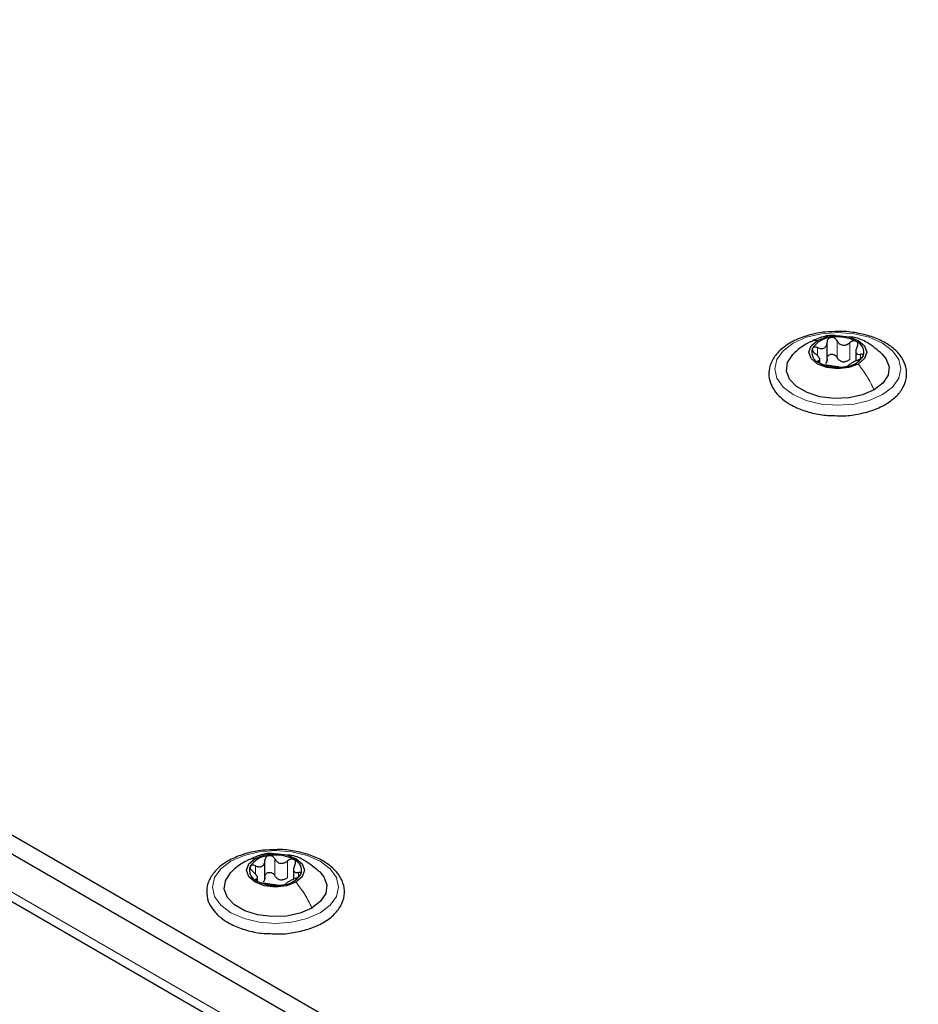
# Paper-space layout 'Blatt2' of a CAD drawing. Header units: millimetres. Extents: x 5 to 418, y 2 to 292.
# Tile 73 of 100: x 126 to 139, y 224 to 238. Entities that reach past the tile are written whole.
import ezdxf

# ---------------------------------------------------------------- set-up
doc = ezdxf.new("R2010")
doc.units = ezdxf.units.MM

psp = doc.layouts.new('Blatt2')

# ---------------------------------------------------------------- linework, layer by layer
at = {"color": 7, "linetype": 'Continuous', "lineweight": 25}
for p, q in [((91.395, 245.922), (149.142, 212.585)), ((91.395, 245.649), (149.142, 212.313)), ((92.055, 244.588), (148.364, 212.081)), ((137.216, 232.955), (137.216, 233.218)), ((137.625, 233.114), (137.625, 232.951)), ((137.112, 232.926), (137.112, 232.994)), ((129.19, 225.559), (129.19, 225.823)), ((129.599, 225.719), (129.599, 225.556)), ((129.086, 225.531), (129.086, 225.599))]:
    psp.add_line(p, q, dxfattribs=at)
at = {"color": 7, "linetype": 'Continuous', "lineweight": 18}
for p, q in [((148.317, 212.245), (92.102, 244.697)), ((137.081, 233.025), (137.081, 233.142)), ((137.357, 233.003), (137.357, 233.241)), ((137.541, 232.975), (137.541, 233.213)), ((137.694, 232.985), (137.694, 233.047)), ((137.092, 232.931), (137.092, 232.954)), ((129.331, 225.608), (129.331, 225.846)), ((129.055, 225.629), (129.055, 225.746)), ((129.515, 225.579), (129.515, 225.818)), ((129.067, 225.536), (129.067, 225.559)), ((129.668, 225.59), (129.668, 225.652))]:
    psp.add_line(p, q, dxfattribs=at)
at = {"color": 7, "linetype": 'Continuous', "lineweight": 18, "flags": 128}
for points in [[(136.732, 233.206), (136.918, 233.289), (137.135, 233.341), (137.368, 233.358), (137.601, 233.341), (137.818, 233.289), (138.005, 233.206), (138.148, 233.098), (138.238, 232.973), (138.268, 232.839), (138.238, 232.704), (138.148, 232.579), (138.005, 232.471), (137.818, 232.389), (137.601, 232.337), (137.368, 232.319), (137.135, 232.337), (136.918, 232.389), (136.732, 232.471), (136.589, 232.579), (136.499, 232.704), (136.468, 232.839), (136.499, 232.973), (136.589, 233.098), (136.732, 233.206)], [(128.706, 225.811), (128.893, 225.893), (129.11, 225.945), (129.343, 225.963), (129.576, 225.945), (129.793, 225.893), (129.979, 225.811), (130.122, 225.703), (130.212, 225.578), (130.243, 225.443), (130.212, 225.309), (130.122, 225.184), (129.979, 225.076), (129.793, 224.993), (129.576, 224.942), (129.343, 224.924), (129.11, 224.942), (128.893, 224.993), (128.706, 225.076), (128.563, 225.184), (128.473, 225.309), (128.443, 225.443), (128.473, 225.578), (128.563, 225.703), (128.706, 225.811)]]:
    psp.add_lwpolyline(points, dxfattribs=at)
at = {"color": 7, "linetype": 'Continuous', "lineweight": 25, "flags": 128}
for points in [[(137.077, 233.245), (137.211, 233.297), (137.368, 233.315), (137.526, 233.297), (137.66, 233.245), (137.749, 233.168), (137.781, 233.077), (137.749, 232.986), (137.66, 232.908)], [(137.66, 232.908), (137.526, 232.857), (137.368, 232.839), (137.211, 232.857), (137.077, 232.908), (136.987, 232.986), (136.956, 233.077), (136.987, 233.168), (137.077, 233.245)], [(137.887, 232.539), (137.72, 232.467), (137.524, 232.425), (137.316, 232.416), (137.112, 232.442), (136.929, 232.5), (136.781, 232.585), (136.681, 232.691), (136.637, 232.808), (136.652, 232.929), (136.725, 233.042), (136.73, 233.047)], [(137.998, 233.055), (138.055, 232.987), (138.1, 232.869), (138.085, 232.749), (138.012, 232.636), (137.887, 232.539)], [(129.634, 225.513), (129.501, 225.462), (129.343, 225.443), (129.185, 225.462), (129.051, 225.513), (128.962, 225.59), (128.93, 225.682), (128.962, 225.773), (129.051, 225.85)], [(129.051, 225.85), (129.185, 225.902), (129.343, 225.92), (129.501, 225.902), (129.634, 225.85), (129.724, 225.773), (129.755, 225.682), (129.724, 225.59), (129.634, 225.513)], [(129.861, 225.144), (129.694, 225.072), (129.499, 225.03), (129.29, 225.021), (129.086, 225.047), (128.903, 225.104), (128.756, 225.19), (128.656, 225.295), (128.611, 225.413), (128.626, 225.533), (128.699, 225.646), (128.704, 225.651)], [(129.973, 225.66), (130.03, 225.591), (130.074, 225.474), (130.059, 225.353), (129.986, 225.24), (129.861, 225.144)]]:
    psp.add_lwpolyline(points, dxfattribs=at)
at = {"color": 7, "linetype": 'Continuous', "lineweight": 25}
for centre, radius, start, end in [((137.292, 232.944), 0.342, 93.4335, 146.5611), ((137.369, 232.719), 0.576, 62.6428, 99.7711), ((137.575, 233.076), 0.165, 340.539, 69.2579), ((137.162, 233.078), 0.165, 160.539, 249.2579), ((137.445, 233.209), 0.342, 273.4335, 326.5611), ((137.368, 233.435), 0.576, 242.6428, 279.7711), ((137.471, 233.15), 0.211, 254.2708, 268.1431), ((129.266, 225.549), 0.342, 93.4335, 146.5611), ((129.343, 225.323), 0.576, 62.6428, 99.7711), ((129.549, 225.68), 0.165, 340.539, 69.2579), ((129.136, 225.683), 0.165, 160.539, 249.2579), ((129.445, 225.755), 0.211, 254.2708, 268.1431), ((129.419, 225.814), 0.342, 273.4335, 326.5611), ((129.342, 226.04), 0.576, 242.6428, 279.7711)]:
    psp.add_arc(centre, radius, start, end, dxfattribs=at)
for points, knots in [([(137.384, 233.372), (137.317, 233.371), (137.175, 233.369), (136.965, 233.327), (136.766, 233.257), (136.598, 233.158), (136.471, 233.036), (136.395, 232.894), (136.377, 232.745), (136.414, 232.602), (136.499, 232.474), (136.6, 232.386), (136.671, 232.343), (136.69, 232.331)], [0, 0, 0, 0, 0.0866794, 0.1860201, 0.2857737, 0.3862316, 0.4874251, 0.5875941, 0.6837558, 0.7762888, 0.8686662, 0.9642393, 1, 1, 1, 1]), ([(137.335, 233.313), (137.322, 233.314), (137.248, 233.323), (137.118, 233.289), (137.013, 233.24), (136.963, 233.216)], [0, 0, 0, 0, 0.101836, 0.574859, 1, 1, 1, 1]), ([(137.271, 233.286), (137.263, 233.284), (137.247, 233.279), (137.228, 233.263), (137.217, 233.243), (137.216, 233.227), (137.216, 233.22)], [0, 0, 0, 0, 0.250033, 0.499632, 0.749228, 1, 1, 1, 1]), ([(137.357, 233.241), (137.352, 233.248), (137.344, 233.262), (137.323, 233.278), (137.298, 233.287), (137.28, 233.286), (137.271, 233.286)], [0, 0, 0, 0, 0.249815, 0.499908, 0.75012, 1, 1, 1, 1]), ([(137.293, 232.173), (137.338, 232.171), (137.458, 232.164), (137.653, 232.188), (137.864, 232.242), (138.05, 232.326), (138.201, 232.435), (138.306, 232.567), (138.357, 232.714), (138.35, 232.862), (138.29, 232.998), (138.185, 233.12), (138.037, 233.223), (137.852, 233.304), (137.64, 233.354), (137.479, 233.376), (137.393, 233.372), (137.384, 233.372)], [0, 0, 0, 0, 0.043178, 0.116961, 0.19094, 0.26533, 0.340301, 0.415461, 0.48884, 0.558844, 0.627333, 0.696902, 0.76915, 0.842962, 0.916921, 0.990714, 1, 1, 1, 1]), ([(138.003, 233.05), (137.934, 233.108), (137.814, 233.208), (137.647, 233.287), (137.559, 233.292), (137.537, 233.294)], [0, 0, 0, 0, 0.507466, 0.877443, 1, 1, 1, 1]), ([(136.93, 233.202), (136.895, 233.181), (136.823, 233.136), (136.76, 233.076), (136.728, 233.045)], [0, 0, 0, 0, 0.473586, 1, 1, 1, 1]), ([(137.081, 233.142), (137.073, 233.145), (137.057, 233.15), (137.035, 233.151), (137.016, 233.146), (137.009, 233.137), (137.006, 233.133)], [0, 0, 0, 0, 0.249807, 0.500055, 0.750309, 1, 1, 1, 1]), ([(137.081, 233.142), (137.098, 233.136), (137.123, 233.127), (137.156, 233.129), (137.178, 233.136), (137.196, 233.151), (137.213, 233.178), (137.215, 233.203), (137.216, 233.22)], [0, 0, 0, 0, 0.249168, 0.374303, 0.498903, 0.623987, 0.749746, 1, 1, 1, 1]), ([(137.357, 233.241), (137.366, 233.227), (137.381, 233.204), (137.412, 233.185), (137.438, 233.177), (137.466, 233.176), (137.503, 233.185), (137.526, 233.202), (137.541, 233.213)], [0, 0, 0, 0, 0.249199, 0.374336, 0.49893, 0.624007, 0.749759, 1, 1, 1, 1]), ([(137.634, 233.23), (137.627, 233.233), (137.613, 233.239), (137.587, 233.237), (137.562, 233.229), (137.548, 233.218), (137.541, 233.213)], [0, 0, 0, 0, 0.249991, 0.499611, 0.749127, 1, 1, 1, 1]), ([(137.644, 233.153), (137.637, 233.138), (137.626, 233.114), (137.624, 233.085), (137.628, 233.067), (137.639, 233.054), (137.658, 233.044), (137.68, 233.046), (137.694, 233.047)], [0, 0, 0, 0, 0.249201, 0.374338, 0.498932, 0.624008, 0.74976, 1, 1, 1, 1]), ([(137.644, 233.153), (137.648, 233.161), (137.655, 233.175), (137.656, 233.197), (137.65, 233.217), (137.639, 233.226), (137.634, 233.23)], [0, 0, 0, 0, 0.249852, 0.499902, 0.750115, 1, 1, 1, 1]), ([(137.006, 233.133), (137.005, 233.127), (137.002, 233.117), (137.009, 233.097), (137.023, 233.077), (137.036, 233.066), (137.043, 233.06)], [0, 0, 0, 0, 0.249857, 0.499466, 0.749011, 1, 1, 1, 1]), ([(137.092, 232.954), (137.1, 232.956), (137.111, 232.959), (137.113, 232.972), (137.109, 232.986), (137.098, 233.004), (137.078, 233.029), (137.057, 233.048), (137.043, 233.06)], [0, 0, 0, 0, 0.249201, 0.374338, 0.498932, 0.624008, 0.74976, 1, 1, 1, 1]), ([(137.216, 232.981), (137.216, 232.989), (137.217, 233.005), (137.228, 233.025), (137.247, 233.041), (137.271, 233.049), (137.297, 233.049), (137.323, 233.04), (137.344, 233.024), (137.352, 233.01), (137.357, 233.003)], [0, 0, 0, 0, 0.125193, 0.249438, 0.374279, 0.499024, 0.623869, 0.749369, 0.87443, 1, 1, 1, 1]), ([(137.414, 232.947), (137.402, 232.954), (137.378, 232.968), (137.364, 232.991), (137.357, 233.003)], [0, 0, 0, 0, 0.498457, 1, 1, 1, 1]), ([(137.656, 232.965), (137.664, 232.969), (137.68, 232.976), (137.702, 232.99), (137.721, 233.005), (137.727, 233.016), (137.731, 233.021)], [0, 0, 0, 0, 0.249807, 0.500055, 0.750309, 1, 1, 1, 1]), ([(137.731, 233.021), (137.732, 233.025), (137.735, 233.035), (137.727, 233.044), (137.714, 233.049), (137.7, 233.047), (137.694, 233.047)], [0, 0, 0, 0, 0.2498571, 0.4994664, 0.7490114, 1, 1, 1, 1]), ([(137.092, 232.954), (137.089, 232.953), (137.082, 232.951), (137.08, 232.944), (137.086, 232.935), (137.098, 232.927), (137.103, 232.924)], [0, 0, 0, 0, 0.249852, 0.499902, 0.750115, 1, 1, 1, 1]), ([(137.103, 232.924), (137.11, 232.92), (137.124, 232.913), (137.149, 232.904), (137.174, 232.898), (137.189, 232.895), (137.196, 232.894)], [0, 0, 0, 0, 0.249991, 0.499611, 0.749127, 1, 1, 1, 1]), ([(137.216, 232.981), (137.215, 232.969), (137.214, 232.943), (137.201, 232.923), (137.194, 232.913)], [0, 0, 0, 0, 0.50155, 1, 1, 1, 1]), ([(137.38, 232.866), (137.37, 232.867), (137.356, 232.869), (137.325, 232.873), (137.299, 232.877), (137.271, 232.881), (137.234, 232.888), (137.211, 232.892), (137.196, 232.894)], [0, 0, 0, 0, 0.249199, 0.374336, 0.49893, 0.624007, 0.749759, 1, 1, 1, 1]), ([(137.38, 232.866), (137.384, 232.865), (137.393, 232.864), (137.414, 232.863), (137.439, 232.864), (137.457, 232.867), (137.465, 232.868)], [0, 0, 0, 0, 0.249815, 0.499908, 0.75012, 1, 1, 1, 1]), ([(137.541, 232.975), (137.53, 232.966), (137.507, 232.948), (137.478, 232.942), (137.464, 232.939)], [0, 0, 0, 0, 0.501552, 1, 1, 1, 1]), ([(137.465, 232.868), (137.474, 232.869), (137.49, 232.872), (137.508, 232.878), (137.52, 232.883), (137.521, 232.886), (137.521, 232.888)], [0, 0, 0, 0, 0.250033, 0.499632, 0.749228, 1, 1, 1, 1]), ([(137.656, 232.965), (137.639, 232.958), (137.614, 232.947), (137.581, 232.929), (137.559, 232.917), (137.541, 232.906), (137.524, 232.895), (137.522, 232.891), (137.521, 232.888)], [0, 0, 0, 0, 0.249168, 0.374303, 0.498903, 0.623987, 0.749746, 1, 1, 1, 1]), ([(136.69, 232.331), (136.721, 232.315), (136.808, 232.268), (136.978, 232.212), (137.154, 232.176), (137.262, 232.174), (137.293, 232.173)], [0, 0, 0, 0, 0.180167, 0.52014, 0.85956, 1, 1, 1, 1]), ([(129.358, 225.976), (129.292, 225.975), (129.149, 225.973), (128.939, 225.932), (128.74, 225.861), (128.573, 225.763), (128.446, 225.64), (128.369, 225.499), (128.351, 225.349), (128.388, 225.207), (128.474, 225.079), (128.574, 224.991), (128.645, 224.948), (128.665, 224.936)], [0, 0, 0, 0, 0.086679, 0.18602, 0.285774, 0.386232, 0.487425, 0.587594, 0.683756, 0.776289, 0.868666, 0.964239, 1, 1, 1, 1]), ([(129.268, 224.778), (129.312, 224.776), (129.432, 224.769), (129.627, 224.793), (129.839, 224.847), (130.025, 224.93), (130.175, 225.04), (130.281, 225.172), (130.332, 225.319), (130.324, 225.467), (130.264, 225.603), (130.159, 225.724), (130.011, 225.827), (129.826, 225.909), (129.614, 225.959), (129.453, 225.981), (129.368, 225.977), (129.358, 225.976)], [0, 0, 0, 0, 0.043178, 0.116961, 0.19094, 0.26533, 0.340301, 0.415461, 0.48884, 0.558844, 0.627333, 0.696902, 0.76915, 0.842962, 0.916921, 0.990714, 1, 1, 1, 1]), ([(129.32, 225.916), (129.303, 225.919), (129.226, 225.928), (129.092, 225.894), (128.987, 225.844), (128.938, 225.821)], [0, 0, 0, 0, 0.12537, 0.585999, 1, 1, 1, 1]), ([(129.246, 225.891), (129.237, 225.888), (129.221, 225.884), (129.203, 225.868), (129.192, 225.848), (129.191, 225.832), (129.19, 225.824)], [0, 0, 0, 0, 0.250033, 0.499632, 0.749228, 1, 1, 1, 1]), ([(129.331, 225.846), (129.327, 225.853), (129.318, 225.867), (129.297, 225.883), (129.272, 225.892), (129.254, 225.891), (129.246, 225.891)], [0, 0, 0, 0, 0.249815, 0.499908, 0.75012, 1, 1, 1, 1]), ([(129.331, 225.846), (129.341, 225.831), (129.355, 225.809), (129.386, 225.79), (129.412, 225.781), (129.44, 225.781), (129.477, 225.79), (129.5, 225.806), (129.515, 225.818)], [0, 0, 0, 0, 0.249199, 0.374336, 0.49893, 0.624007, 0.749759, 1, 1, 1, 1]), ([(129.978, 225.655), (129.908, 225.713), (129.788, 225.813), (129.622, 225.892), (129.534, 225.897), (129.512, 225.898)], [0, 0, 0, 0, 0.507466, 0.877443, 1, 1, 1, 1]), ([(129.608, 225.835), (129.601, 225.837), (129.587, 225.843), (129.562, 225.842), (129.537, 225.833), (129.523, 225.823), (129.515, 225.818)], [0, 0, 0, 0, 0.249991, 0.499611, 0.749127, 1, 1, 1, 1]), ([(129.619, 225.758), (129.622, 225.765), (129.629, 225.78), (129.631, 225.802), (129.625, 225.822), (129.613, 225.83), (129.608, 225.835)], [0, 0, 0, 0, 0.249852, 0.499902, 0.750115, 1, 1, 1, 1]), ([(128.904, 225.807), (128.87, 225.786), (128.797, 225.741), (128.735, 225.681), (128.702, 225.649)], [0, 0, 0, 0, 0.4735862, 1, 1, 1, 1]), ([(128.98, 225.738), (128.979, 225.732), (128.976, 225.721), (128.984, 225.702), (128.998, 225.682), (129.011, 225.671), (129.017, 225.665)], [0, 0, 0, 0, 0.249857, 0.499466, 0.749011, 1, 1, 1, 1]), ([(129.055, 225.746), (129.047, 225.749), (129.031, 225.755), (129.009, 225.756), (128.99, 225.751), (128.984, 225.742), (128.98, 225.738)], [0, 0, 0, 0, 0.249807, 0.500055, 0.750309, 1, 1, 1, 1]), ([(129.055, 225.746), (129.072, 225.74), (129.098, 225.731), (129.13, 225.733), (129.152, 225.741), (129.17, 225.756), (129.187, 225.783), (129.189, 225.808), (129.19, 225.824)], [0, 0, 0, 0, 0.249168, 0.374303, 0.498903, 0.623987, 0.749746, 1, 1, 1, 1]), ([(129.619, 225.758), (129.611, 225.742), (129.6, 225.719), (129.598, 225.69), (129.603, 225.672), (129.613, 225.659), (129.633, 225.648), (129.654, 225.65), (129.668, 225.652)], [0, 0, 0, 0, 0.249201, 0.374338, 0.498932, 0.624008, 0.74976, 1, 1, 1, 1]), ([(129.067, 225.559), (129.074, 225.561), (129.085, 225.564), (129.087, 225.577), (129.083, 225.591), (129.073, 225.608), (129.053, 225.634), (129.031, 225.653), (129.017, 225.665)], [0, 0, 0, 0, 0.249201, 0.374338, 0.498932, 0.624008, 0.74976, 1, 1, 1, 1]), ([(129.067, 225.559), (129.063, 225.558), (129.056, 225.556), (129.055, 225.549), (129.061, 225.539), (129.072, 225.532), (129.078, 225.528)], [0, 0, 0, 0, 0.249852, 0.499902, 0.750115, 1, 1, 1, 1]), ([(129.19, 225.586), (129.19, 225.573), (129.189, 225.548), (129.175, 225.528), (129.168, 225.518)], [0, 0, 0, 0, 0.50155, 1, 1, 1, 1]), ([(129.19, 225.586), (129.191, 225.594), (129.192, 225.609), (129.203, 225.63), (129.221, 225.645), (129.245, 225.654), (129.272, 225.653), (129.297, 225.645), (129.318, 225.629), (129.327, 225.615), (129.331, 225.608)], [0, 0, 0, 0, 0.125193, 0.249438, 0.374279, 0.499024, 0.623869, 0.749369, 0.87443, 1, 1, 1, 1]), ([(129.388, 225.552), (129.376, 225.559), (129.352, 225.573), (129.338, 225.596), (129.331, 225.608)], [0, 0, 0, 0, 0.498457, 1, 1, 1, 1]), ([(129.515, 225.579), (129.504, 225.571), (129.481, 225.553), (129.453, 225.547), (129.438, 225.544)], [0, 0, 0, 0, 0.501552, 1, 1, 1, 1]), ([(129.63, 225.57), (129.613, 225.563), (129.588, 225.551), (129.555, 225.534), (129.533, 225.522), (129.516, 225.511), (129.498, 225.5), (129.497, 225.495), (129.495, 225.492)], [0, 0, 0, 0, 0.249168, 0.374303, 0.498903, 0.623987, 0.749746, 1, 1, 1, 1]), ([(129.63, 225.57), (129.638, 225.574), (129.654, 225.581), (129.676, 225.594), (129.695, 225.61), (129.702, 225.62), (129.705, 225.626)], [0, 0, 0, 0, 0.249807, 0.500055, 0.750309, 1, 1, 1, 1]), ([(129.705, 225.626), (129.706, 225.63), (129.709, 225.64), (129.702, 225.649), (129.688, 225.654), (129.675, 225.652), (129.668, 225.652)], [0, 0, 0, 0, 0.249857, 0.499466, 0.749011, 1, 1, 1, 1]), ([(129.078, 225.528), (129.084, 225.525), (129.098, 225.518), (129.124, 225.509), (129.149, 225.502), (129.163, 225.5), (129.17, 225.499)], [0, 0, 0, 0, 0.249991, 0.499611, 0.749127, 1, 1, 1, 1]), ([(129.354, 225.47), (129.345, 225.472), (129.33, 225.474), (129.3, 225.478), (129.273, 225.481), (129.245, 225.486), (129.208, 225.493), (129.185, 225.496), (129.17, 225.499)], [0, 0, 0, 0, 0.249199, 0.374336, 0.49893, 0.624007, 0.749759, 1, 1, 1, 1]), ([(129.354, 225.47), (129.359, 225.47), (129.367, 225.469), (129.388, 225.468), (129.414, 225.469), (129.431, 225.471), (129.44, 225.472)], [0, 0, 0, 0, 0.249815, 0.499908, 0.75012, 1, 1, 1, 1]), ([(129.44, 225.472), (129.448, 225.474), (129.465, 225.477), (129.483, 225.483), (129.494, 225.488), (129.495, 225.491), (129.495, 225.492)], [0, 0, 0, 0, 0.250033, 0.4996315, 0.7492277, 1, 1, 1, 1]), ([(128.665, 224.936), (128.695, 224.92), (128.783, 224.873), (128.952, 224.817), (129.129, 224.78), (129.236, 224.779), (129.268, 224.778)], [0, 0, 0, 0, 0.180167, 0.52014, 0.85956, 1, 1, 1, 1])]:
    psp.add_open_spline(points, degree=3, knots=knots, dxfattribs=at)
at = {"color": 7, "linetype": 'Continuous', "lineweight": 18}
for points in [[(136.932, 233.199), (136.938, 233.204), (136.978, 233.235), (137.032, 233.241), (137.077, 233.245)], [(128.906, 225.804), (128.913, 225.809), (128.952, 225.84), (129.006, 225.845), (129.051, 225.85)]]:
    psp.add_open_spline(points, degree=3, knots=[0, 0, 0, 0, 0.162643, 1, 1, 1, 1], dxfattribs=at)
for points in [[(137.887, 232.539), (137.855, 232.605), (137.791, 232.736), (137.704, 232.851), (137.66, 232.908)], [(129.861, 225.144), (129.829, 225.21), (129.766, 225.341), (129.678, 225.456), (129.634, 225.513)]]:
    psp.add_open_spline(points, degree=3, dxfattribs=at)

doc.saveas('drawing.dxf')
